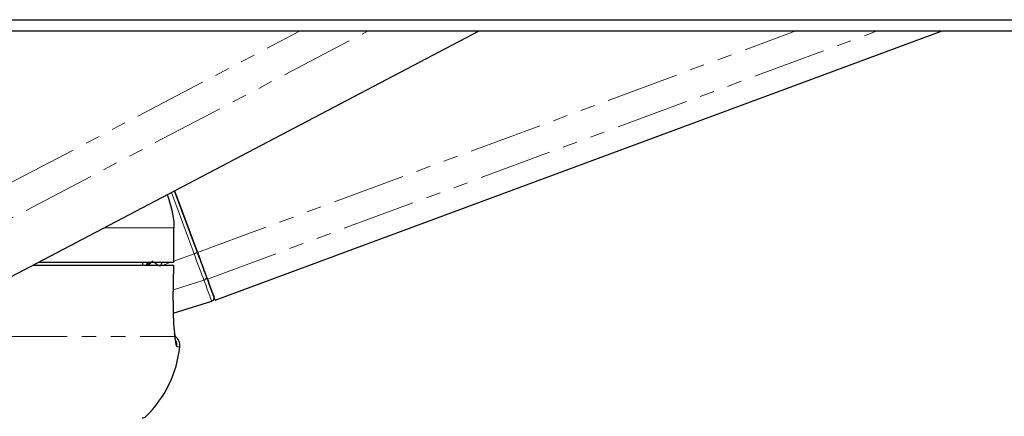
# Paper-space layout 'Inground Anchor' of a CAD drawing. Header units: millimetres. Extents: x 262 to 9484, y 125 to 8141.
# Tile 49 of 53: x 7545 to 7631, y 2901 to 2935. Entities that reach past the tile are written whole.
import ezdxf

# ---------------------------------------------------------------- set-up
doc = ezdxf.new("R2010")
doc.units = ezdxf.units.MM
doc.linetypes.add('PHANTOM', pattern=[12.7, 6.35, -1.27, 1.27, -1.27, 1.27, -1.27])

psp = doc.layouts.new('Inground Anchor')

# ---------------------------------------------------------------- linework, layer by layer
at = {"color": 8, "linetype": 'PHANTOM', "lineweight": 18}
for p, q in [((7532.894, 2914.871), (7569.495, 2934.1)), ((7534.408, 2912.562), (7575.404, 2934.1)), ((7560.566, 2914.809), (7612.613, 2934.1)), ((7561.422, 2912.499), (7619.701, 2934.1)), ((7560.27, 2914.699), (7558.294, 2920.031)), ((7552.436, 2916.953), (7558.505, 2916.953)), ((7558.505, 2916.953), (7558.505, 2913.953)), ((7556.288, 2913.703), (7556.672, 2914.076)), ((7558.514, 2914.048), (7560.27, 2914.699)), ((7556.45, 2913.953), (7556.384, 2913.863)), ((7557.584, 2913.703), (7558.258, 2913.953)), ((7558.466, 2911.545), (7561.121, 2912.402)), ((7542.873, 2907.503), (7558.59, 2907.503)), ((7558.775, 2906.595), (7559.027, 2906.595))]:
    psp.add_line(p, q, dxfattribs=at)
at = {"color": 7, "linetype": 'Continuous', "lineweight": 25}
for p, q in [((7541.667, 2911.295), (7585.074, 2934.1)), ((7562.1, 2910.663), (7625.333, 2934.1)), ((7560.566, 2914.809), (7558.576, 2920.179)), ((7558.576, 2920.179), (7560.566, 2914.808)), ((7558.514, 2916.953), (7558.505, 2916.953)), ((7558.514, 2913.953), (7558.514, 2916.953)), ((7546.25, 2913.703), (7558.49, 2913.703)), ((7546.745, 2913.953), (7558.505, 2913.953)), ((7555.775, 2913.953), (7555.77, 2913.703)), ((7558.452, 2910.618), (7558.499, 2913.703)), ((7558.484, 2913.703), (7558.49, 2913.703)), ((7558.505, 2913.953), (7558.514, 2913.953)), ((7558.443, 2910.616), (7558.452, 2910.618)), ((7558.453, 2909.524), (7561.798, 2910.568))]:
    psp.add_line(p, q, dxfattribs=at)
at = {"color": 7, "linetype": 'Continuous', "lineweight": 25, "flags": 128}
for points in [[(7539.355, 2935.078), (7547.114, 2935.078), (7550.993, 2935.078), (7558.752, 2935.078), (7562.631, 2935.078), (7570.39, 2935.078), (7574.269, 2935.078), (7578.149, 2935.078), (7585.907, 2935.078), (7589.787, 2935.078), (7597.546, 2935.078), (7601.425, 2935.078), (7609.184, 2935.078), (7613.063, 2935.078), (7620.822, 2935.078), (7624.701, 2935.078), (7628.581, 2935.078), (7636.339, 2935.078)], [(7540.444, 2934.1), (7548.202, 2934.1), (7552.082, 2934.1), (7555.961, 2934.1), (7563.72, 2934.1), (7567.599, 2934.1), (7575.358, 2934.1), (7579.237, 2934.1), (7586.996, 2934.1), (7590.875, 2934.1), (7594.755, 2934.1), (7602.514, 2934.1), (7606.393, 2934.1), (7614.152, 2934.1), (7618.031, 2934.1), (7625.79, 2934.1), (7629.669, 2934.1), (7637.428, 2934.1)], [(7561.422, 2912.499), (7561.344, 2912.709), (7561.255, 2912.949), (7561.156, 2913.216), (7561.049, 2913.506), (7560.935, 2913.815), (7560.815, 2914.138), (7560.691, 2914.471), (7560.566, 2914.809)], [(7560.566, 2914.808), (7560.678, 2914.506), (7560.789, 2914.209), (7560.896, 2913.92), (7560.998, 2913.643), (7561.094, 2913.384), (7561.183, 2913.145), (7561.262, 2912.93), (7561.332, 2912.742)], [(7556.239, 2913.821), (7556.135, 2913.726), (7556.109, 2913.703)], [(7561.332, 2912.742), (7561.482, 2912.335), (7561.615, 2911.977), (7561.728, 2911.671), (7561.822, 2911.417), (7561.895, 2911.218), (7561.948, 2911.075), (7561.979, 2910.989), (7561.99, 2910.959)]]:
    psp.add_lwpolyline(points, dxfattribs=at)
at = {"color": 8, "linetype": 'PHANTOM', "lineweight": 18, "flags": 128}
for points in [[(7561.121, 2912.402), (7561.044, 2912.611), (7560.955, 2912.85), (7560.857, 2913.115), (7560.75, 2913.404), (7560.636, 2913.711), (7560.517, 2914.032), (7560.395, 2914.363), (7560.27, 2914.699)], [(7556.336, 2913.953), (7556.315, 2913.915), (7556.239, 2913.821)], [(7558.49, 2913.703), (7558.46, 2911.704), (7558.443, 2910.616)], [(7561.798, 2910.568), (7561.787, 2910.599), (7561.754, 2910.688), (7561.7, 2910.835), (7561.625, 2911.04), (7561.529, 2911.3), (7561.412, 2911.615), (7561.276, 2911.983), (7561.121, 2912.402)]]:
    psp.add_lwpolyline(points, dxfattribs=at)
at = {"color": 8, "linetype": 'PHANTOM', "lineweight": 18}
for centre, radius, start, end in [((7585.245, 2847.555), 71.639, 110.1505, 110.40289), ((7596.392, 2952.947), 56.063, 224.07048, 224.25798), ((7563.444, 2922.115), 10.521, 230.87425, 233.08485), ((7561.06, 2912.675), 0.28, 282.68196, 13.78309), ((7557.778, 2906.703), 1.003, 353.80098, 24.46857)]:
    psp.add_arc(centre, radius, start, end, dxfattribs=at)
at = {"color": 7, "linetype": 'Continuous', "lineweight": 25}
for centre, radius, start, end in [((7112.818, 2745.85), 478.558, 20.14482, 20.37916), ((7561.709, 2910.855), 0.3, 287.33754, 20.33758), ((7558.033, 2906.703), 1, 353.7838, 54.19432), ((7549.086, 2907.678), 10, 314.51166, 353.7838), ((7555.746, 2900.903), 0.5, 270, 314.51166)]:
    psp.add_arc(centre, radius, start, end, dxfattribs=at)
at = {"color": 8, "linetype": 'PHANTOM', "lineweight": 18}
psp.add_ellipse((7554.306, 2915.781), major_axis=(2.207, 2.959), ratio=0.999936, start_param=4.717616, end_param=4.835231, dxfattribs=at)
at = {"color": 7, "linetype": 'Continuous', "lineweight": 25}
for points, knots in [([(7557.934, 2919.842), (7558.191, 2919.03), (7558.49, 2918.08), (7558.503, 2917.095), (7558.505, 2916.953)], [0, 0, 0, 0, 0.855667, 1, 1, 1, 1]), ([(7558.443, 2910.616), (7558.441, 2910.35), (7558.436, 2909.635), (7558.481, 2908.535), (7558.548, 2907.821), (7558.587, 2907.525), (7558.59, 2907.503)], [0, 0, 0, 0, 0.220493, 0.593656, 0.970348, 1, 1, 1, 1]), ([(7558.67, 2907.107), (7558.67, 2907.106), (7558.671, 2907.103), (7558.641, 2907.253), (7558.614, 2907.469), (7558.581, 2907.702), (7558.573, 2907.759)], [0, 0, 0, 0, 0.10859, 0.406674, 0.853374, 1, 1, 1, 1])]:
    psp.add_open_spline(points, degree=3, knots=knots, dxfattribs=at)
at = {"color": 8, "linetype": 'PHANTOM', "lineweight": 18}
for points, knots in [([(7556.384, 2913.863), (7556.351, 2913.853), (7556.303, 2913.839), (7556.254, 2913.826), (7556.239, 2913.821)], [0, 0, 0, 0, 0.698757, 1, 1, 1, 1]), ([(7558.59, 2907.503), (7558.618, 2907.25), (7558.677, 2906.729), (7558.742, 2906.641), (7558.775, 2906.595)], [0, 0, 0, 0, 0.485349, 1, 1, 1, 1])]:
    psp.add_open_spline(points, degree=3, knots=knots, dxfattribs=at)

doc.saveas('drawing.dxf')
